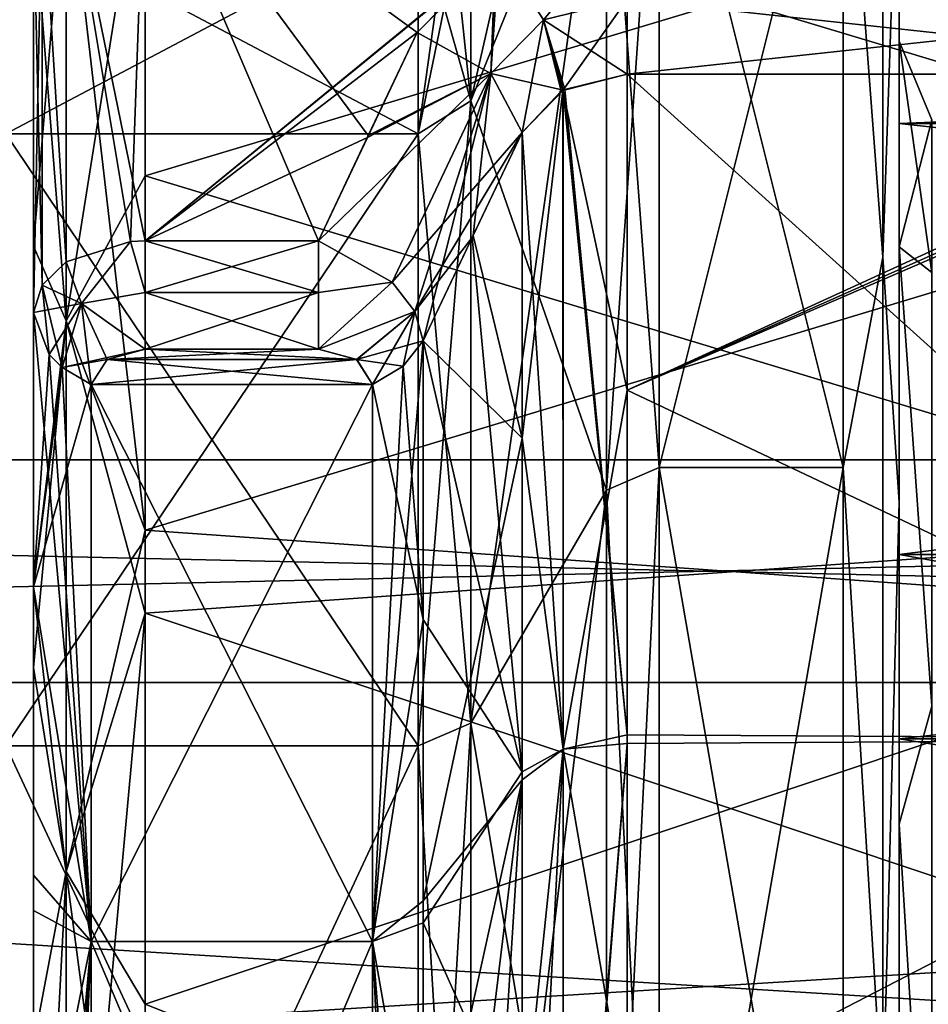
# Model space of a CAD drawing. Header units: millimetres. Extents: x -20 to 172, y -100 to 100.
# Tile 203 of 256: x 56 to 73, y 20 to 38. Entities that reach past the tile are written whole.
import ezdxf

# ---------------------------------------------------------------- set-up
doc = ezdxf.new("R2010")
doc.units = ezdxf.units.MM
doc.header["$LTSCALE"] = 37.722908
for name, color, linetype in [('1', 7, 'CONTINUOUS'), ('10', 7, 'CONTINUOUS'), ('1800', 7, 'CONTINUOUS'), ('1801', 7, 'CONTINUOUS'), ('1802', 7, 'CONTINUOUS'), ('1803', 7, 'CONTINUOUS'), ('1805', 7, 'CONTINUOUS'), ('1865', 7, 'CONTINUOUS'), ('1940', 7, 'CONTINUOUS'), ('1941', 7, 'CONTINUOUS'), ('1942', 7, 'CONTINUOUS'), ('1943', 7, 'CONTINUOUS'), ('1967', 7, 'CONTINUOUS'), ('1968', 7, 'CONTINUOUS'), ('1969', 7, 'CONTINUOUS'), ('1970', 7, 'CONTINUOUS'), ('1971', 7, 'CONTINUOUS'), ('1972', 7, 'CONTINUOUS'), ('1973', 7, 'CONTINUOUS'), ('22', 7, 'CONTINUOUS'), ('23', 7, 'CONTINUOUS'), ('24', 7, 'CONTINUOUS'), ('25', 7, 'CONTINUOUS'), ('3', 7, 'CONTINUOUS'), ('3018', 7, 'CONTINUOUS'), ('3019', 7, 'CONTINUOUS'), ('3020', 7, 'CONTINUOUS'), ('3021', 7, 'CONTINUOUS'), ('3023', 7, 'CONTINUOUS'), ('3035', 7, 'CONTINUOUS'), ('3158', 7, 'CONTINUOUS'), ('3159', 7, 'CONTINUOUS'), ('3160', 7, 'CONTINUOUS'), ('3161', 7, 'CONTINUOUS'), ('3173', 7, 'CONTINUOUS'), ('3174', 7, 'CONTINUOUS'), ('3175', 7, 'CONTINUOUS'), ('3176', 7, 'CONTINUOUS'), ('3177', 7, 'CONTINUOUS'), ('3178', 7, 'CONTINUOUS'), ('3179', 7, 'CONTINUOUS'), ('362', 7, 'CONTINUOUS'), ('3626', 7, 'CONTINUOUS'), ('3628', 7, 'CONTINUOUS'), ('3629', 7, 'CONTINUOUS'), ('363', 7, 'CONTINUOUS'), ('3630', 7, 'CONTINUOUS'), ('3631', 7, 'CONTINUOUS'), ('364', 7, 'CONTINUOUS'), ('365', 7, 'CONTINUOUS'), ('4', 7, 'CONTINUOUS'), ('42', 7, 'CONTINUOUS'), ('5', 7, 'CONTINUOUS'), ('6', 7, 'CONTINUOUS'), ('8', 7, 'CONTINUOUS'), ('9', 7, 'CONTINUOUS')]:
    doc.layers.add(name, color=color, linetype=linetype)

msp = doc.modelspace()

# ---------------------------------------------------------------- linework, layer by layer
at = {"layer": '1', "color": 250, "linetype": 'Continuous', "true_color": 0x323232}
for points in [[(157, 29.75), (-19.839, 29.75), (-19.839, 25.764, -14.875), (157, 29.75)], [(157, 25.764, -14.875), (157, 29.75), (-19.839, 25.764, -14.875), (157, 25.764, -14.875)], [(157, 14.875, -25.764), (157, 25.764, -14.875), (-19.839, 14.875, -25.764), (157, 14.875, -25.764)], [(-19.839, 14.875, -25.764), (157, 25.764, -14.875), (-19.839, 25.764, -14.875), (-19.839, 14.875, -25.764)]]:
    msp.add_3dface(points, dxfattribs=at)
at = {"layer": '10', "color": 250, "linetype": 'Continuous', "true_color": 0x323232}
for points in [[(63.388, 39.5), (56, 39.5), (56, 35.588, 17.138), (63.388, 39.5)], [(63.388, 35.588, 17.138), (63.388, 39.5), (56, 35.588, 17.138), (63.388, 35.588, 17.138)], [(63.388, 24.628, 30.882), (63.388, 35.588, 17.138), (56, 24.628, 30.882), (63.388, 24.628, 30.882)], [(56, 24.628, 30.882), (63.388, 35.588, 17.138), (56, 35.588, 17.138), (56, 24.628, 30.882)], [(63.388, 8.79, 38.51), (63.388, 24.628, 30.882), (56, 8.79, 38.51), (63.388, 8.79, 38.51)], [(56, 8.79, 38.51), (63.388, 24.628, 30.882), (56, 24.628, 30.882), (56, 8.79, 38.51)]]:
    msp.add_3dface(points, dxfattribs=at)
at = {"layer": '1800', "color": 250, "linetype": 'Continuous', "true_color": 0x323232}
for points in [[(56.5, 32.386, -29.786), (56.5, 39.669, -35.897), (56.5, 27.464, -45.913), (56.5, 32.386, -29.786)], [(56.5, 27.477, -34.365), (56.5, 32.386, -29.786), (56.5, 27.464, -45.913), (56.5, 27.477, -34.365)], [(56.5, 21.682, -38.286), (56.5, 27.477, -34.365), (56.5, 27.464, -45.913), (56.5, 21.682, -38.286)], [(56.5, 19.281, -49.905), (56.5, 21.682, -38.286), (56.5, 27.464, -45.913), (56.5, 19.281, -49.905)], [(56.5, 9.602, -42.939), (56.5, 21.682, -38.286), (56.5, 19.281, -49.905), (56.5, 9.602, -42.939)]]:
    msp.add_3dface(points, dxfattribs=at)
at = {"layer": '1801', "color": 250, "linetype": 'Continuous', "true_color": 0x323232}
for points in [[(65.251, 35.613, -32.457), (64.373, 33.765, -30.905), (65.251, 30.139, -37.595), (65.251, 35.613, -32.457)], [(63.479, 31.882, -29.322), (65.251, 30.139, -37.595), (64.373, 33.765, -30.905), (63.479, 31.882, -29.322)], [(65.251, 30.139, -37.595), (63.479, 31.882, -29.322), (63.479, 21.854, -37.399), (65.251, 30.139, -37.595)], [(65.251, 24.02, -41.77), (65.251, 30.139, -37.595), (63.479, 21.854, -37.399), (65.251, 24.02, -41.77)], [(64.356, 9.874, -44.648), (65.251, 24.02, -41.77), (63.479, 9.453, -42.272), (64.356, 9.874, -44.648)], [(63.479, 9.453, -42.272), (65.251, 24.02, -41.77), (63.479, 15.964, -40.267), (63.479, 9.453, -42.272)], [(63.479, 15.964, -40.267), (65.251, 24.02, -41.77), (63.479, 21.854, -37.399), (63.479, 15.964, -40.267)], [(65.251, 10.302, -47.07), (65.251, 24.02, -41.77), (64.356, 9.874, -44.648), (65.251, 10.302, -47.07)]]:
    msp.add_3dface(points, dxfattribs=at)
at = {"layer": '1802', "color": 250, "linetype": 'Continuous', "true_color": 0x323232}
for points in [[(80.345, 36.713, -33.202), (79.923, 36.669, -33.251), (67.13, 31.001, -38.59), (80.345, 36.713, -33.202)], [(80.345, 24.75, -42.868), (80.345, 36.713, -33.202), (67.13, 31.001, -38.59), (80.345, 24.75, -42.868)], [(79.923, 36.669, -33.251), (79.5, 36.655, -33.267), (67.13, 31.001, -38.59), (79.923, 36.669, -33.251)], [(67.13, 31.001, -38.59), (79.5, 36.655, -33.267), (67.13, 36.655, -33.267), (67.13, 31.001, -38.59)], [(67.13, 24.674, -42.912), (80.345, 24.75, -42.868), (67.13, 31.001, -38.59), (67.13, 24.674, -42.912)], [(79.5, 10.482, -48.377), (80.345, 24.75, -42.868), (67.13, 10.482, -48.377), (79.5, 10.482, -48.377)], [(67.13, 10.482, -48.377), (80.345, 24.75, -42.868), (67.13, 24.674, -42.912), (67.13, 10.482, -48.377)]]:
    msp.add_3dface(points, dxfattribs=at)
at = {"layer": '1803', "color": 250, "linetype": 'Continuous', "true_color": 0x323232}
for points in [[(58.5, 31.732, -27.895), (57.814, 31.547, -28.104), (61.6, 31.732, -27.895), (58.5, 31.732, -27.895)], [(61.6, 31.732, -27.895), (57.814, 31.547, -28.104), (62.286, 31.547, -28.105), (61.6, 31.732, -27.895)], [(57.814, 31.547, -28.104), (57.532, 31.097, -28.601), (62.286, 31.547, -28.105), (57.814, 31.547, -28.104)], [(62.286, 31.547, -28.105), (57.532, 31.097, -28.601), (62.568, 31.097, -28.601), (62.286, 31.547, -28.105)], [(57.532, 31.097, -28.601), (57.532, 21.125, -36.59), (62.568, 31.097, -28.601), (57.532, 31.097, -28.601)], [(62.568, 31.097, -28.601), (57.532, 21.125, -36.59), (62.568, 21.125, -36.59), (62.568, 31.097, -28.601)], [(57.532, 9.22, -41.232), (62.568, 9.22, -41.232), (62.568, 21.125, -36.59), (57.532, 9.22, -41.232)], [(57.532, 21.125, -36.59), (57.532, 9.22, -41.232), (62.568, 21.125, -36.59), (57.532, 21.125, -36.59)]]:
    msp.add_3dface(points, dxfattribs=at)
at = {"layer": '1805', "color": 250, "linetype": 'Continuous', "true_color": 0x323232}
for points in [[(58.5, 41.152, -37.239), (79.5, 41.152, -37.239), (79.5, 34.835, -43.206), (58.5, 41.152, -37.239)], [(58.5, 28.491, -47.629), (58.5, 41.152, -37.239), (79.5, 34.835, -43.206), (58.5, 28.491, -47.629)], [(79.5, 27.011, -48.484), (58.5, 28.491, -47.629), (79.5, 34.835, -43.206), (79.5, 27.011, -48.484)], [(58.5, 20.002, -51.77), (58.5, 28.491, -47.629), (79.5, 27.011, -48.484), (58.5, 20.002, -51.77)], [(79.5, 11.674, -54.258), (58.5, 20.002, -51.77), (79.5, 27.011, -48.484), (79.5, 11.674, -54.258)], [(58.5, 11.674, -54.258), (58.5, 20.002, -51.77), (79.5, 11.674, -54.258), (58.5, 11.674, -54.258)]]:
    msp.add_3dface(points, dxfattribs=at)
at = {"layer": '1865', "color": 250, "linetype": 'Continuous', "true_color": 0x323232}
for points in [[(63.371, 37.404, -31.385), (64.77, 38.831, -32.583), (58.5, 40.955, -34.365), (63.371, 37.404, -31.385)], [(62.494, 35.556, -29.835), (63.371, 37.404, -31.385), (58.5, 40.955, -34.365), (62.494, 35.556, -29.835)], [(61.6, 33.671, -28.253), (62.494, 35.556, -29.835), (58.5, 40.955, -34.365), (61.6, 33.671, -28.253)], [(58.5, 33.671, -28.253), (61.6, 33.671, -28.253), (58.5, 40.955, -34.365), (58.5, 33.671, -28.253)]]:
    msp.add_3dface(points, dxfattribs=at)
at = {"layer": '1940', "color": 250, "linetype": 'Continuous', "true_color": 0x323232}
for points in [[(67.13, 31.001, -38.59), (67.13, 36.655, -33.267), (65.98, 36.367, -33.042), (67.13, 31.001, -38.59)], [(65.251, 35.613, -32.457), (65.251, 30.139, -37.595), (65.98, 36.367, -33.042), (65.251, 35.613, -32.457)], [(65.95, 36.35, -33.029), (65.251, 35.613, -32.457), (65.98, 36.367, -33.042), (65.95, 36.35, -33.029)], [(65.98, 36.367, -33.042), (65.251, 30.139, -37.595), (65.983, 24.569, -42.555), (65.98, 36.367, -33.042)], [(67.13, 31.001, -38.59), (65.98, 36.367, -33.042), (65.983, 24.569, -42.555), (67.13, 31.001, -38.59)], [(67.13, 24.674, -42.912), (67.13, 31.001, -38.59), (65.983, 24.569, -42.555), (67.13, 24.674, -42.912)], [(65.251, 30.139, -37.595), (65.251, 24.02, -41.77), (65.983, 24.569, -42.555), (65.251, 30.139, -37.595)], [(65.251, 24.02, -41.77), (65.251, 10.302, -47.07), (65.983, 24.569, -42.555), (65.251, 24.02, -41.77)], [(65.983, 24.569, -42.555), (65.251, 10.302, -47.07), (65.984, 10.432, -48.019), (65.983, 24.569, -42.555)], [(67.13, 24.674, -42.912), (65.983, 24.569, -42.555), (65.984, 10.432, -48.019), (67.13, 24.674, -42.912)], [(67.13, 24.674, -42.912), (65.984, 10.432, -48.019), (66.011, 10.435, -48.037), (67.13, 24.674, -42.912)], [(67.13, 10.482, -48.377), (67.13, 24.674, -42.912), (66.011, 10.435, -48.037), (67.13, 10.482, -48.377)]]:
    msp.add_3dface(points, dxfattribs=at)
at = {"layer": '1941', "color": 250, "linetype": 'Continuous', "true_color": 0x323232}
for points in [[(63.479, 21.854, -37.399), (63.479, 31.882, -29.322), (62.568, 21.125, -36.59), (63.479, 21.854, -37.399)], [(62.568, 21.125, -36.59), (63.479, 31.882, -29.322), (63.12, 31.429, -28.906), (62.568, 21.125, -36.59)], [(62.568, 31.097, -28.601), (62.568, 21.125, -36.59), (63.12, 31.429, -28.906), (62.568, 31.097, -28.601)], [(63.479, 15.964, -40.267), (63.479, 21.854, -37.399), (62.568, 21.125, -36.59), (63.479, 15.964, -40.267)], [(62.568, 9.22, -41.232), (63.479, 15.964, -40.267), (62.568, 21.125, -36.59), (62.568, 9.22, -41.232)]]:
    msp.add_3dface(points, dxfattribs=at)
at = {"layer": '1942', "color": 250, "linetype": 'Continuous', "true_color": 0x323232}
for points in [[(56.5, 32.386, -29.786), (56.5, 27.477, -34.365), (56.777, 31.638, -29.098), (56.5, 32.386, -29.786)], [(56.777, 31.638, -29.098), (56.5, 27.477, -34.365), (57.008, 31.405, -28.884), (56.777, 31.638, -29.098)], [(56.5, 27.477, -34.365), (57.532, 31.097, -28.601), (57.008, 31.405, -28.884), (56.5, 27.477, -34.365)], [(56.5, 27.477, -34.365), (57.532, 21.125, -36.59), (57.532, 31.097, -28.601), (56.5, 27.477, -34.365)], [(56.5, 27.477, -34.365), (56.5, 21.682, -38.286), (57.532, 21.125, -36.59), (56.5, 27.477, -34.365)], [(56.5, 21.682, -38.286), (56.5, 9.602, -42.939), (57.532, 21.125, -36.59), (56.5, 21.682, -38.286)], [(57.532, 21.125, -36.59), (56.5, 9.602, -42.939), (56.777, 9.381, -41.948), (57.532, 21.125, -36.59)], [(57.008, 9.312, -41.64), (57.532, 21.125, -36.59), (56.777, 9.381, -41.948), (57.008, 9.312, -41.64)], [(57.532, 9.22, -41.232), (57.532, 21.125, -36.59), (57.008, 9.312, -41.64), (57.532, 9.22, -41.232)]]:
    msp.add_3dface(points, dxfattribs=at)
at = {"layer": '1943', "color": 250, "linetype": 'Continuous', "true_color": 0x323232}
for points in [[(58.5, 41.152, -37.239), (58.5, 28.491, -47.629), (57.085, 40.717, -36.846), (58.5, 41.152, -37.239)], [(56.5, 39.669, -35.897), (57.085, 40.717, -36.846), (57.085, 32.241, -44.453), (56.5, 39.669, -35.897)], [(57.085, 40.717, -36.846), (58.5, 28.491, -47.629), (57.085, 32.241, -44.453), (57.085, 40.717, -36.846)], [(56.5, 27.464, -45.913), (56.5, 39.669, -35.897), (57.085, 32.241, -44.453), (56.5, 27.464, -45.913)], [(56.5, 27.464, -45.913), (57.085, 32.241, -44.453), (57.085, 22.377, -50.148), (56.5, 27.464, -45.913)], [(57.085, 32.241, -44.453), (58.5, 28.491, -47.629), (57.085, 22.377, -50.148), (57.085, 32.241, -44.453)], [(58.5, 28.491, -47.629), (58.5, 20.002, -51.77), (57.085, 22.377, -50.148), (58.5, 28.491, -47.629)], [(56.5, 19.281, -49.905), (56.5, 27.464, -45.913), (57.085, 22.377, -50.148), (56.5, 19.281, -49.905)], [(56.5, 19.281, -49.905), (57.085, 22.377, -50.148), (57.085, 11.551, -53.685), (56.5, 19.281, -49.905)], [(58.5, 20.002, -51.77), (58.5, 11.674, -54.258), (57.085, 22.377, -50.148), (58.5, 20.002, -51.77)], [(57.085, 22.377, -50.148), (58.5, 11.674, -54.258), (57.085, 11.551, -53.685), (57.085, 22.377, -50.148)]]:
    msp.add_3dface(points, dxfattribs=at)
at = {"layer": '1967', "color": 250, "linetype": 'Continuous', "true_color": 0x323232}
for points in [[(67.13, 36.655, -33.267), (79.5, 36.655, -33.267), (79.5, 38, -32.615), (67.13, 36.655, -33.267)], [(67.13, 36.655, -33.267), (79.5, 38, -32.615), (67.13, 38, -32.615), (67.13, 36.655, -33.267)]]:
    msp.add_3dface(points, dxfattribs=at)
at = {"layer": '1968', "color": 250, "linetype": 'Continuous', "true_color": 0x323232}
for points in [[(67.13, 39.422, -33.079), (64.831, 38.864, -32.611), (65.634, 37.632, -32.312), (67.13, 39.422, -33.079)], [(67.13, 38, -32.615), (67.13, 39.422, -33.079), (65.634, 37.632, -32.312), (67.13, 38, -32.615)], [(64.77, 38.831, -32.583), (63.371, 37.404, -31.385), (64.691, 36.666, -31.518), (64.77, 38.831, -32.583)], [(64.831, 38.864, -32.611), (64.77, 38.831, -32.583), (64.691, 36.666, -31.518), (64.831, 38.864, -32.611)], [(65.634, 37.632, -32.312), (64.831, 38.864, -32.611), (64.691, 36.666, -31.518), (65.634, 37.632, -32.312)], [(65.98, 36.367, -33.042), (67.13, 38, -32.615), (65.634, 37.632, -32.312), (65.98, 36.367, -33.042)], [(65.98, 36.367, -33.042), (67.13, 36.655, -33.267), (67.13, 38, -32.615), (65.98, 36.367, -33.042)], [(65.251, 35.613, -32.457), (65.634, 37.632, -32.312), (64.691, 36.666, -31.518), (65.251, 35.613, -32.457)], [(65.251, 35.613, -32.457), (65.95, 36.35, -33.029), (65.634, 37.632, -32.312), (65.251, 35.613, -32.457)], [(65.95, 36.35, -33.029), (65.98, 36.367, -33.042), (65.634, 37.632, -32.312), (65.95, 36.35, -33.029)]]:
    msp.add_3dface(points, dxfattribs=at)
at = {"layer": '1969', "color": 250, "linetype": 'Continuous', "true_color": 0x323232}
for points in [[(63.371, 37.404, -31.385), (62.494, 35.556, -29.835), (64.691, 36.666, -31.518), (63.371, 37.404, -31.385)], [(61.6, 33.671, -28.253), (64.691, 36.666, -31.518), (62.494, 35.556, -29.835), (61.6, 33.671, -28.253)], [(64.691, 36.666, -31.518), (61.6, 33.671, -28.253), (62.919, 32.934, -28.386), (64.691, 36.666, -31.518)], [(63.328, 32.409, -28.779), (64.691, 36.666, -31.518), (62.919, 32.934, -28.386), (63.328, 32.409, -28.779)], [(63.479, 31.882, -29.322), (64.691, 36.666, -31.518), (63.328, 32.409, -28.779), (63.479, 31.882, -29.322)], [(63.479, 31.882, -29.322), (64.373, 33.765, -30.905), (64.691, 36.666, -31.518), (63.479, 31.882, -29.322)], [(64.373, 33.765, -30.905), (65.251, 35.613, -32.457), (64.691, 36.666, -31.518), (64.373, 33.765, -30.905)]]:
    msp.add_3dface(points, dxfattribs=at)
at = {"layer": '1970', "color": 250, "linetype": 'Continuous', "true_color": 0x323232}
for points in [[(62.919, 32.934, -28.386), (61.6, 33.671, -28.253), (61.6, 32.749, -27.819), (62.919, 32.934, -28.386)], [(61.6, 31.732, -27.895), (63.328, 32.409, -28.779), (62.919, 32.934, -28.386), (61.6, 31.732, -27.895)], [(61.6, 31.732, -27.895), (62.919, 32.934, -28.386), (61.6, 32.749, -27.819), (61.6, 31.732, -27.895)], [(61.6, 31.732, -27.895), (62.286, 31.547, -28.105), (63.328, 32.409, -28.779), (61.6, 31.732, -27.895)], [(62.286, 31.547, -28.105), (62.568, 31.097, -28.601), (63.328, 32.409, -28.779), (62.286, 31.547, -28.105)], [(62.568, 31.097, -28.601), (63.12, 31.429, -28.906), (63.328, 32.409, -28.779), (62.568, 31.097, -28.601)], [(63.12, 31.429, -28.906), (63.479, 31.882, -29.322), (63.328, 32.409, -28.779), (63.12, 31.429, -28.906)]]:
    msp.add_3dface(points, dxfattribs=at)
at = {"layer": '1971', "color": 250, "linetype": 'Continuous', "true_color": 0x323232}
for points in [[(61.6, 33.671, -28.253), (58.5, 33.671, -28.253), (58.5, 32.749, -27.819), (61.6, 33.671, -28.253)], [(61.6, 32.749, -27.819), (61.6, 33.671, -28.253), (58.5, 32.749, -27.819), (61.6, 32.749, -27.819)], [(58.5, 31.732, -27.895), (61.6, 31.732, -27.895), (61.6, 32.749, -27.819), (58.5, 31.732, -27.895)], [(58.5, 31.732, -27.895), (61.6, 32.749, -27.819), (58.5, 32.749, -27.819), (58.5, 31.732, -27.895)]]:
    msp.add_3dface(points, dxfattribs=at)
at = {"layer": '1972', "color": 250, "linetype": 'Continuous', "true_color": 0x323232}
for points in [[(57.357, 32.552, -28.153), (58.237, 33.66, -28.267), (57.085, 33.294, -28.703), (57.357, 32.552, -28.153)], [(57.357, 32.552, -28.153), (58.5, 32.749, -27.819), (58.237, 33.66, -28.267), (57.357, 32.552, -28.153)], [(58.5, 32.749, -27.819), (58.5, 33.671, -28.253), (58.237, 33.66, -28.267), (58.5, 32.749, -27.819)], [(56.651, 32.876, -29.201), (57.357, 32.552, -28.153), (57.085, 33.294, -28.703), (56.651, 32.876, -29.201)], [(56.5, 32.386, -29.786), (57.357, 32.552, -28.153), (56.651, 32.876, -29.201), (56.5, 32.386, -29.786)], [(58.5, 31.732, -27.895), (58.5, 32.749, -27.819), (57.357, 32.552, -28.153), (58.5, 31.732, -27.895)], [(56.5, 32.386, -29.786), (56.777, 31.638, -29.098), (57.357, 32.552, -28.153), (56.5, 32.386, -29.786)], [(56.777, 31.638, -29.098), (57.008, 31.405, -28.884), (57.357, 32.552, -28.153), (56.777, 31.638, -29.098)], [(57.008, 31.405, -28.884), (58.5, 31.732, -27.895), (57.357, 32.552, -28.153), (57.008, 31.405, -28.884)], [(57.814, 31.547, -28.104), (58.5, 31.732, -27.895), (57.008, 31.405, -28.884), (57.814, 31.547, -28.104)], [(57.532, 31.097, -28.601), (57.814, 31.547, -28.104), (57.008, 31.405, -28.884), (57.532, 31.097, -28.601)]]:
    msp.add_3dface(points, dxfattribs=at)
at = {"layer": '1973', "color": 250, "linetype": 'Continuous', "true_color": 0x323232}
for points in [[(58.5, 33.671, -28.253), (58.5, 40.955, -34.365), (57.085, 40.578, -34.815), (58.5, 33.671, -28.253)], [(56.651, 40.16, -35.312), (57.085, 33.294, -28.703), (57.085, 40.578, -34.815), (56.651, 40.16, -35.312)], [(58.237, 33.66, -28.267), (58.5, 33.671, -28.253), (57.085, 40.578, -34.815), (58.237, 33.66, -28.267)], [(57.085, 33.294, -28.703), (58.237, 33.66, -28.267), (57.085, 40.578, -34.815), (57.085, 33.294, -28.703)], [(56.5, 39.669, -35.897), (56.651, 32.876, -29.201), (56.651, 40.16, -35.312), (56.5, 39.669, -35.897)], [(56.651, 32.876, -29.201), (57.085, 33.294, -28.703), (56.651, 40.16, -35.312), (56.651, 32.876, -29.201)], [(56.5, 39.669, -35.897), (56.5, 32.386, -29.786), (56.651, 32.876, -29.201), (56.5, 39.669, -35.897)]]:
    msp.add_3dface(points, dxfattribs=at)
at = {"layer": '22', "color": 250, "linetype": 'Continuous', "true_color": 0x323232}
for points in [[(66.761, 42.203, -20.324), (67.7, 42.796, -20.609), (67.7, 29.616, -37.137), (66.761, 42.203, -20.324)], [(66.761, 29.206, -36.623), (66.761, 42.203, -20.324), (67.7, 29.616, -37.137), (66.761, 29.206, -36.623)], [(66.761, 29.206, -36.623), (67.7, 29.616, -37.137), (67.7, 10.57, -46.309), (66.761, 29.206, -36.623)], [(66.761, 10.423, -45.668), (66.761, 29.206, -36.623), (67.7, 10.57, -46.309), (66.761, 10.423, -45.668)]]:
    msp.add_3dface(points, dxfattribs=at)
at = {"layer": '23', "color": 250, "linetype": 'Continuous', "true_color": 0x323232}
for points in [[(66.761, 42.203, 20.324), (66.761, 29.206, 36.623), (67.7, 42.796, 20.609), (66.761, 42.203, 20.324)], [(66.761, 29.206, 36.623), (67.7, 29.616, 37.137), (67.7, 42.796, 20.609), (66.761, 29.206, 36.623)], [(66.761, 29.206, 36.623), (66.761, 10.423, 45.668), (67.7, 29.616, 37.137), (66.761, 29.206, 36.623)], [(66.761, 10.423, 45.668), (67.7, 10.57, 46.309), (67.7, 29.616, 37.137), (66.761, 10.423, 45.668)]]:
    msp.add_3dface(points, dxfattribs=at)
at = {"layer": '24', "color": 250, "linetype": 'Continuous', "true_color": 0x323232}
for points in [[(64.328, 40.158), (64.328, 36.181, -17.424), (63.962, 39.681), (64.328, 40.158)], [(64.328, 36.181, -17.424), (63.388, 39.5), (63.962, 39.681), (64.328, 36.181, -17.424)], [(64.328, 36.181, -17.424), (63.388, 35.588, -17.138), (63.388, 39.5), (64.328, 36.181, -17.424)], [(64.328, 36.181, -17.424), (64.328, 25.038, -31.397), (63.388, 35.588, -17.138), (64.328, 36.181, -17.424)], [(64.328, 25.038, -31.397), (63.388, 24.628, -30.882), (63.388, 35.588, -17.138), (64.328, 25.038, -31.397)], [(64.328, 25.038, -31.397), (64.328, 8.936, -39.151), (63.388, 24.628, -30.882), (64.328, 25.038, -31.397)], [(64.328, 8.936, -39.151), (63.388, 8.79, -38.51), (63.388, 24.628, -30.882), (64.328, 8.936, -39.151)]]:
    msp.add_3dface(points, dxfattribs=at)
at = {"layer": '25', "color": 250, "linetype": 'Continuous', "true_color": 0x323232}
for points in [[(64.328, 36.181, 17.424), (64.328, 40.158), (63.388, 35.588, 17.138), (64.328, 36.181, 17.424)], [(63.388, 35.588, 17.138), (64.328, 40.158), (63.962, 39.681), (63.388, 35.588, 17.138)], [(63.388, 39.5), (63.388, 35.588, 17.138), (63.962, 39.681), (63.388, 39.5)], [(64.328, 25.038, 31.397), (64.328, 36.181, 17.424), (63.388, 24.628, 30.882), (64.328, 25.038, 31.397)], [(64.328, 36.181, 17.424), (63.388, 35.588, 17.138), (63.388, 24.628, 30.882), (64.328, 36.181, 17.424)], [(64.328, 8.936, 39.151), (64.328, 25.038, 31.397), (63.388, 8.79, 38.51), (64.328, 8.936, 39.151)], [(64.328, 25.038, 31.397), (63.388, 24.628, 30.882), (63.388, 8.79, 38.51), (64.328, 25.038, 31.397)]]:
    msp.add_3dface(points, dxfattribs=at)
at = {"layer": '3', "color": 250, "linetype": 'Continuous', "true_color": 0x323232}
for points in [[(-19.839, 29.75), (157, 29.75), (157, 25.764, 14.875), (-19.839, 29.75)], [(-19.839, 29.75), (157, 25.764, 14.875), (-19.839, 25.764, 14.875), (-19.839, 29.75)], [(157, 25.764, 14.875), (157, 14.875, 25.764), (-19.839, 25.764, 14.875), (157, 25.764, 14.875)], [(-19.839, 25.764, 14.875), (157, 14.875, 25.764), (-19.839, 14.875, 25.764), (-19.839, 25.764, 14.875)]]:
    msp.add_3dface(points, dxfattribs=at)
at = {"layer": '3018', "color": 250, "linetype": 'Continuous', "true_color": 0x323232}
for points in [[(56.5, 39.669, 35.897), (56.5, 32.386, 29.786), (56.5, 33.578, 41.65), (56.5, 39.669, 35.897)], [(56.5, 32.386, 29.786), (56.5, 22.316, 37.92), (56.5, 33.578, 41.65), (56.5, 32.386, 29.786)], [(56.5, 33.578, 41.65), (56.5, 22.316, 37.92), (56.5, 26.03, 46.741), (56.5, 33.578, 41.65)], [(56.5, 9.602, 42.939), (56.5, 11.253, 52.303), (56.5, 26.03, 46.741), (56.5, 9.602, 42.939)], [(56.5, 16.023, 40.978), (56.5, 9.602, 42.939), (56.5, 26.03, 46.741), (56.5, 16.023, 40.978)], [(56.5, 22.316, 37.92), (56.5, 16.023, 40.978), (56.5, 26.03, 46.741), (56.5, 22.316, 37.92)]]:
    msp.add_3dface(points, dxfattribs=at)
at = {"layer": '3019', "color": 250, "linetype": 'Continuous', "true_color": 0x323232}
for points in [[(65.251, 35.613, 32.457), (65.251, 24.164, 41.687), (64.356, 33.73, 30.875), (65.251, 35.613, 32.457)], [(64.356, 33.73, 30.875), (65.251, 24.164, 41.687), (63.479, 31.882, 29.322), (64.356, 33.73, 30.875)], [(63.479, 31.882, 29.322), (65.251, 24.164, 41.687), (63.479, 26.89, 33.959), (63.479, 31.882, 29.322)], [(63.479, 26.89, 33.959), (65.251, 24.164, 41.687), (63.479, 21.461, 37.626), (63.479, 26.89, 33.959)], [(65.251, 24.164, 41.687), (65.251, 17.489, 44.898), (63.479, 21.461, 37.626), (65.251, 24.164, 41.687)], [(65.251, 17.489, 44.898), (63.479, 9.453, 42.272), (63.479, 21.461, 37.626), (65.251, 17.489, 44.898)]]:
    msp.add_3dface(points, dxfattribs=at)
at = {"layer": '3020', "color": 250, "linetype": 'Continuous', "true_color": 0x323232}
for points in [[(79.5, 36.655, 33.267), (80.345, 24.75, 42.868), (67.13, 36.655, 33.267), (79.5, 36.655, 33.267)], [(67.13, 36.655, 33.267), (80.345, 24.75, 42.868), (67.13, 24.826, 42.824), (67.13, 36.655, 33.267)], [(67.13, 24.826, 42.824), (80.345, 24.75, 42.868), (67.13, 17.919, 46.143), (67.13, 24.826, 42.824)], [(80.345, 24.75, 42.868), (80.345, 10.397, 48.396), (67.13, 17.919, 46.143), (80.345, 24.75, 42.868)]]:
    msp.add_3dface(points, dxfattribs=at)
at = {"layer": '3021', "color": 250, "linetype": 'Continuous', "true_color": 0x323232}
for points in [[(58.5, 31.732, 27.895), (62.281, 31.55, 28.101), (57.819, 31.55, 28.101), (58.5, 31.732, 27.895)], [(61.6, 31.732, 27.895), (62.281, 31.55, 28.101), (58.5, 31.732, 27.895), (61.6, 31.732, 27.895)], [(57.819, 31.55, 28.101), (62.568, 31.097, 28.601), (57.532, 31.097, 28.601), (57.819, 31.55, 28.101)], [(62.281, 31.55, 28.101), (62.568, 31.097, 28.601), (57.819, 31.55, 28.101), (62.281, 31.55, 28.101)], [(57.532, 31.097, 28.601), (62.568, 31.097, 28.601), (62.568, 21.125, 36.59), (57.532, 31.097, 28.601)], [(57.532, 21.125, 36.59), (57.532, 31.097, 28.601), (62.568, 21.125, 36.59), (57.532, 21.125, 36.59)], [(57.532, 9.22, 41.232), (57.532, 21.125, 36.59), (62.568, 9.22, 41.232), (57.532, 9.22, 41.232)], [(62.568, 9.22, 41.232), (57.532, 21.125, 36.59), (62.568, 21.125, 36.59), (62.568, 9.22, 41.232)]]:
    msp.add_3dface(points, dxfattribs=at)
at = {"layer": '3023', "color": 250, "linetype": 'Continuous', "true_color": 0x323232}
for points in [[(58.5, 41.152, 37.239), (58.5, 34.834, 43.207), (79.5, 41.152, 37.239), (58.5, 41.152, 37.239)], [(79.5, 41.152, 37.239), (58.5, 34.834, 43.207), (79.5, 28.483, 47.634), (79.5, 41.152, 37.239)], [(58.5, 34.834, 43.207), (58.5, 27.003, 48.488), (79.5, 28.483, 47.634), (58.5, 34.834, 43.207)], [(79.5, 28.483, 47.634), (58.5, 27.003, 48.488), (79.5, 20, 51.771), (79.5, 28.483, 47.634)], [(58.5, 27.003, 48.488), (58.5, 11.674, 54.258), (79.5, 20, 51.771), (58.5, 27.003, 48.488)]]:
    msp.add_3dface(points, dxfattribs=at)
at = {"layer": '3035', "color": 250, "linetype": 'Continuous', "true_color": 0x323232}
for points in [[(58.5, 33.671, 28.253), (58.5, 40.955, 34.365), (64.891, 38.896, 32.638), (58.5, 33.671, 28.253)], [(64.839, 38.868, 32.615), (58.5, 33.671, 28.253), (64.891, 38.896, 32.638), (64.839, 38.868, 32.615)], [(63.371, 37.404, 31.385), (58.5, 33.671, 28.253), (64.839, 38.868, 32.615), (63.371, 37.404, 31.385)], [(62.477, 35.52, 29.805), (58.5, 33.671, 28.253), (63.371, 37.404, 31.385), (62.477, 35.52, 29.805)], [(61.6, 33.671, 28.253), (58.5, 33.671, 28.253), (62.477, 35.52, 29.805), (61.6, 33.671, 28.253)]]:
    msp.add_3dface(points, dxfattribs=at)
at = {"layer": '3158', "color": 250, "linetype": 'Continuous', "true_color": 0x323232}
for points in [[(67.13, 36.655, 33.267), (67.13, 24.826, 42.824), (66.011, 36.384, 33.055), (67.13, 36.655, 33.267)], [(65.983, 24.569, 42.555), (65.251, 35.613, 32.457), (65.984, 36.37, 33.044), (65.983, 24.569, 42.555)], [(67.13, 24.826, 42.824), (65.983, 24.569, 42.555), (65.984, 36.37, 33.044), (67.13, 24.826, 42.824)], [(67.13, 24.826, 42.824), (65.984, 36.37, 33.044), (66.011, 36.384, 33.055), (67.13, 24.826, 42.824)], [(65.251, 24.164, 41.687), (65.251, 35.613, 32.457), (65.983, 24.569, 42.555), (65.251, 24.164, 41.687)], [(67.13, 24.826, 42.824), (67.13, 17.919, 46.143), (65.983, 24.569, 42.555), (67.13, 24.826, 42.824)], [(65.251, 17.489, 44.898), (65.251, 24.164, 41.687), (65.983, 24.569, 42.555), (65.251, 17.489, 44.898)], [(65.98, 10.432, 48.016), (65.251, 17.489, 44.898), (65.983, 24.569, 42.555), (65.98, 10.432, 48.016)], [(67.13, 17.919, 46.143), (65.98, 10.432, 48.016), (65.983, 24.569, 42.555), (67.13, 17.919, 46.143)]]:
    msp.add_3dface(points, dxfattribs=at)
at = {"layer": '3159', "color": 250, "linetype": 'Continuous', "true_color": 0x323232}
for points in [[(63.479, 31.882, 29.322), (63.479, 26.89, 33.959), (63.12, 31.429, 28.906), (63.479, 31.882, 29.322)], [(63.479, 26.89, 33.959), (62.568, 31.097, 28.601), (63.12, 31.429, 28.906), (63.479, 26.89, 33.959)], [(62.568, 31.097, 28.601), (63.479, 26.89, 33.959), (62.568, 21.125, 36.59), (62.568, 31.097, 28.601)], [(63.479, 26.89, 33.959), (63.479, 21.461, 37.626), (62.568, 21.125, 36.59), (63.479, 26.89, 33.959)], [(63.479, 21.461, 37.626), (63.479, 9.453, 42.272), (62.568, 21.125, 36.59), (63.479, 21.461, 37.626)], [(62.568, 21.125, 36.59), (63.479, 9.453, 42.272), (63.12, 9.319, 41.671), (62.568, 21.125, 36.59)], [(62.568, 9.22, 41.232), (62.568, 21.125, 36.59), (63.12, 9.319, 41.671), (62.568, 9.22, 41.232)]]:
    msp.add_3dface(points, dxfattribs=at)
at = {"layer": '3160', "color": 250, "linetype": 'Continuous', "true_color": 0x323232}
for points in [[(56.5, 22.316, 37.92), (56.5, 32.386, 29.786), (57.532, 21.125, 36.59), (56.5, 22.316, 37.92)], [(57.532, 21.125, 36.59), (56.5, 32.386, 29.786), (56.777, 31.638, 29.098), (57.532, 21.125, 36.59)], [(57.008, 31.405, 28.884), (57.532, 21.125, 36.59), (56.777, 31.638, 29.098), (57.008, 31.405, 28.884)], [(57.532, 31.097, 28.601), (57.532, 21.125, 36.59), (57.008, 31.405, 28.884), (57.532, 31.097, 28.601)], [(56.5, 16.023, 40.978), (56.5, 22.316, 37.92), (57.532, 21.125, 36.59), (56.5, 16.023, 40.978)], [(56.5, 16.023, 40.978), (57.532, 21.125, 36.59), (57.532, 9.22, 41.232), (56.5, 16.023, 40.978)]]:
    msp.add_3dface(points, dxfattribs=at)
at = {"layer": '3161', "color": 250, "linetype": 'Continuous', "true_color": 0x323232}
for points in [[(58.5, 34.834, 43.207), (58.5, 41.152, 37.239), (57.085, 32.241, 44.453), (58.5, 34.834, 43.207)], [(57.085, 32.241, 44.453), (58.5, 41.152, 37.239), (57.085, 40.717, 36.846), (57.085, 32.241, 44.453)], [(56.5, 39.669, 35.897), (56.5, 33.578, 41.65), (57.085, 40.717, 36.846), (56.5, 39.669, 35.897)], [(56.5, 33.578, 41.65), (57.085, 32.241, 44.453), (57.085, 40.717, 36.846), (56.5, 33.578, 41.65)], [(58.5, 27.003, 48.488), (58.5, 34.834, 43.207), (57.085, 32.241, 44.453), (58.5, 27.003, 48.488)], [(56.5, 33.578, 41.65), (56.5, 26.03, 46.741), (57.085, 32.241, 44.453), (56.5, 33.578, 41.65)], [(56.5, 26.03, 46.741), (57.085, 22.377, 50.148), (57.085, 32.241, 44.453), (56.5, 26.03, 46.741)], [(57.085, 22.377, 50.148), (58.5, 27.003, 48.488), (57.085, 32.241, 44.453), (57.085, 22.377, 50.148)], [(58.5, 11.674, 54.258), (58.5, 27.003, 48.488), (57.085, 11.551, 53.685), (58.5, 11.674, 54.258)], [(57.085, 11.551, 53.685), (58.5, 27.003, 48.488), (57.085, 22.377, 50.148), (57.085, 11.551, 53.685)], [(56.5, 26.03, 46.741), (56.5, 11.253, 52.303), (57.085, 22.377, 50.148), (56.5, 26.03, 46.741)], [(56.5, 11.253, 52.303), (57.085, 11.551, 53.685), (57.085, 22.377, 50.148), (56.5, 11.253, 52.303)]]:
    msp.add_3dface(points, dxfattribs=at)
at = {"layer": '3173', "color": 250, "linetype": 'Continuous', "true_color": 0x323232}
for points in [[(79.5, 36.655, 33.267), (67.13, 36.655, 33.267), (67.13, 38, 32.615), (79.5, 36.655, 33.267)], [(79.5, 36.655, 33.267), (67.13, 38, 32.615), (79.5, 38, 32.615), (79.5, 36.655, 33.267)]]:
    msp.add_3dface(points, dxfattribs=at)
at = {"layer": '3174', "color": 250, "linetype": 'Continuous', "true_color": 0x323232}
for points in [[(63.371, 37.404, 31.385), (64.839, 38.868, 32.615), (64.691, 36.666, 31.518), (63.371, 37.404, 31.385)], [(64.691, 36.666, 31.518), (64.839, 38.868, 32.615), (65.634, 37.632, 32.312), (64.691, 36.666, 31.518)], [(67.13, 36.655, 33.267), (65.634, 37.632, 32.312), (67.13, 38, 32.615), (67.13, 36.655, 33.267)], [(65.984, 36.37, 33.044), (64.691, 36.666, 31.518), (65.634, 37.632, 32.312), (65.984, 36.37, 33.044)], [(67.13, 36.655, 33.267), (66.011, 36.384, 33.055), (65.634, 37.632, 32.312), (67.13, 36.655, 33.267)], [(66.011, 36.384, 33.055), (65.984, 36.37, 33.044), (65.634, 37.632, 32.312), (66.011, 36.384, 33.055)], [(65.984, 36.37, 33.044), (65.251, 35.613, 32.457), (64.691, 36.666, 31.518), (65.984, 36.37, 33.044)]]:
    msp.add_3dface(points, dxfattribs=at)
at = {"layer": '3175', "color": 250, "linetype": 'Continuous', "true_color": 0x323232}
for points in [[(62.477, 35.52, 29.805), (63.371, 37.404, 31.385), (64.691, 36.666, 31.518), (62.477, 35.52, 29.805)], [(61.6, 33.671, 28.253), (62.477, 35.52, 29.805), (64.691, 36.666, 31.518), (61.6, 33.671, 28.253)], [(62.919, 32.934, 28.386), (61.6, 33.671, 28.253), (64.691, 36.666, 31.518), (62.919, 32.934, 28.386)], [(65.251, 35.613, 32.457), (62.919, 32.934, 28.386), (64.691, 36.666, 31.518), (65.251, 35.613, 32.457)], [(65.251, 35.613, 32.457), (63.328, 32.409, 28.779), (62.919, 32.934, 28.386), (65.251, 35.613, 32.457)], [(65.251, 35.613, 32.457), (64.356, 33.73, 30.875), (63.328, 32.409, 28.779), (65.251, 35.613, 32.457)], [(64.356, 33.73, 30.875), (63.479, 31.882, 29.322), (63.328, 32.409, 28.779), (64.356, 33.73, 30.875)]]:
    msp.add_3dface(points, dxfattribs=at)
at = {"layer": '3176', "color": 250, "linetype": 'Continuous', "true_color": 0x323232}
for points in [[(61.6, 32.749, 27.819), (61.6, 33.671, 28.253), (62.919, 32.934, 28.386), (61.6, 32.749, 27.819)], [(61.6, 31.732, 27.895), (61.6, 32.749, 27.819), (62.919, 32.934, 28.386), (61.6, 31.732, 27.895)], [(63.328, 32.409, 28.779), (61.6, 31.732, 27.895), (62.919, 32.934, 28.386), (63.328, 32.409, 28.779)], [(62.281, 31.55, 28.101), (61.6, 31.732, 27.895), (63.328, 32.409, 28.779), (62.281, 31.55, 28.101)], [(63.479, 31.882, 29.322), (62.281, 31.55, 28.101), (63.328, 32.409, 28.779), (63.479, 31.882, 29.322)], [(62.281, 31.55, 28.101), (63.479, 31.882, 29.322), (63.12, 31.429, 28.906), (62.281, 31.55, 28.101)], [(62.568, 31.097, 28.601), (62.281, 31.55, 28.101), (63.12, 31.429, 28.906), (62.568, 31.097, 28.601)]]:
    msp.add_3dface(points, dxfattribs=at)
at = {"layer": '3177', "color": 250, "linetype": 'Continuous', "true_color": 0x323232}
for points in [[(58.5, 33.671, 28.253), (61.6, 33.671, 28.253), (61.6, 32.749, 27.819), (58.5, 33.671, 28.253)], [(58.5, 32.749, 27.819), (58.5, 33.671, 28.253), (61.6, 32.749, 27.819), (58.5, 32.749, 27.819)], [(61.6, 31.732, 27.895), (58.5, 31.732, 27.895), (58.5, 32.749, 27.819), (61.6, 31.732, 27.895)], [(61.6, 31.732, 27.895), (58.5, 32.749, 27.819), (61.6, 32.749, 27.819), (61.6, 31.732, 27.895)]]:
    msp.add_3dface(points, dxfattribs=at)
at = {"layer": '3178', "color": 250, "linetype": 'Continuous', "true_color": 0x323232}
for points in [[(57.085, 33.294, 28.703), (58.237, 33.66, 28.267), (57.357, 32.552, 28.153), (57.085, 33.294, 28.703)], [(58.237, 33.66, 28.267), (58.5, 32.749, 27.819), (57.357, 32.552, 28.153), (58.237, 33.66, 28.267)], [(58.237, 33.66, 28.267), (58.5, 33.671, 28.253), (58.5, 32.749, 27.819), (58.237, 33.66, 28.267)], [(56.651, 32.876, 29.201), (57.085, 33.294, 28.703), (57.357, 32.552, 28.153), (56.651, 32.876, 29.201)], [(56.777, 31.638, 29.098), (56.5, 32.386, 29.786), (56.651, 32.876, 29.201), (56.777, 31.638, 29.098)], [(57.008, 31.405, 28.884), (56.777, 31.638, 29.098), (56.651, 32.876, 29.201), (57.008, 31.405, 28.884)], [(57.008, 31.405, 28.884), (56.651, 32.876, 29.201), (57.357, 32.552, 28.153), (57.008, 31.405, 28.884)], [(58.5, 32.749, 27.819), (58.5, 31.732, 27.895), (57.357, 32.552, 28.153), (58.5, 32.749, 27.819)], [(57.532, 31.097, 28.601), (57.008, 31.405, 28.884), (57.357, 32.552, 28.153), (57.532, 31.097, 28.601)], [(58.5, 31.732, 27.895), (57.819, 31.55, 28.101), (57.357, 32.552, 28.153), (58.5, 31.732, 27.895)], [(57.819, 31.55, 28.101), (57.532, 31.097, 28.601), (57.357, 32.552, 28.153), (57.819, 31.55, 28.101)]]:
    msp.add_3dface(points, dxfattribs=at)
at = {"layer": '3179', "color": 250, "linetype": 'Continuous', "true_color": 0x323232}
for points in [[(57.085, 40.578, 34.815), (58.5, 40.955, 34.365), (58.237, 33.66, 28.267), (57.085, 40.578, 34.815)], [(58.5, 40.955, 34.365), (58.5, 33.671, 28.253), (58.237, 33.66, 28.267), (58.5, 40.955, 34.365)], [(56.651, 40.16, 35.312), (57.085, 40.578, 34.815), (57.085, 33.294, 28.703), (56.651, 40.16, 35.312)], [(57.085, 33.294, 28.703), (57.085, 40.578, 34.815), (58.237, 33.66, 28.267), (57.085, 33.294, 28.703)], [(56.5, 32.386, 29.786), (56.5, 39.669, 35.897), (56.651, 40.16, 35.312), (56.5, 32.386, 29.786)], [(56.5, 32.386, 29.786), (56.651, 40.16, 35.312), (56.651, 32.876, 29.201), (56.5, 32.386, 29.786)], [(56.651, 32.876, 29.201), (56.651, 40.16, 35.312), (57.085, 33.294, 28.703), (56.651, 32.876, 29.201)]]:
    msp.add_3dface(points, dxfattribs=at)
at = {"layer": '362', "color": 250, "linetype": 'Continuous', "true_color": 0x323232}
for points in [[(72, 33.563, -16.158), (72, 37.25), (72.586, 33.108, -13.714), (72, 33.563, -16.158)], [(72, 37.25), (72.586, 35.836), (72.586, 33.108, -13.714), (72, 37.25)], [(72, 23.228, -29.121), (72, 33.563, -16.158), (72.586, 25.34, -25.34), (72, 23.228, -29.121)], [(72, 33.563, -16.158), (72.586, 33.108, -13.714), (72.586, 25.34, -25.34), (72, 33.563, -16.158)], [(72, 23.228, -29.121), (72.586, 25.34, -25.34), (72.586, 13.714, -33.108), (72, 23.228, -29.121)], [(72, 8.289, -36.316), (72, 23.228, -29.121), (72.586, 13.714, -33.108), (72, 8.289, -36.316)]]:
    msp.add_3dface(points, dxfattribs=at)
at = {"layer": '3626', "color": 150, "linetype": 'Continuous', "true_color": 0x378cff}
for points in [[(72, 40.544, 19.523), (72, 45), (72, 35.774, 17.226), (72, 40.544, 19.523)], [(72, 35.774, 17.226), (72, 45), (72, 39.706), (72, 35.774, 17.226)], [(72, 40.544, -19.523), (72, 28.058, -35.181), (72, 24.757, -31.042), (72, 40.544, -19.523)], [(72, 39.706), (72, 40.544, -19.523), (72, 35.774, -17.226), (72, 39.706)], [(72, 35.774, -17.226), (72, 40.544, -19.523), (72, 24.757, -31.042), (72, 35.774, -17.226)], [(72, 28.058, 35.181), (72, 40.544, 19.523), (72, 24.757, 31.042), (72, 28.058, 35.181)], [(72, 24.757, 31.042), (72, 40.544, 19.523), (72, 35.774, 17.226), (72, 24.757, 31.042)], [(72, 28.058, -35.181), (72, 10.014, -43.871), (72, 8.836, -38.71), (72, 28.058, -35.181)], [(72, 24.757, -31.042), (72, 28.058, -35.181), (72, 8.836, -38.71), (72, 24.757, -31.042)], [(72, 10.014, 43.871), (72, 28.058, 35.181), (72, -10.014, 43.871), (72, 10.014, 43.871)], [(72, -10.014, 43.871), (72, 28.058, 35.181), (72, 8.836, 38.71), (72, -10.014, 43.871)], [(72, 8.836, 38.71), (72, 28.058, 35.181), (72, 24.757, 31.042), (72, 8.836, 38.71)]]:
    msp.add_3dface(points, dxfattribs=at)
at = {"layer": '3628', "color": 150, "linetype": 'Continuous', "true_color": 0x378cff}
for points in [[(72, 28.058, -35.181), (72, 40.544, -19.523), (172, 28.058, -35.181), (72, 28.058, -35.181)], [(72, 40.544, -19.523), (172, 40.544, -19.523), (172, 28.058, -35.181), (72, 40.544, -19.523)], [(72, 10.014, -43.871), (72, 28.058, -35.181), (172, 10.014, -43.871), (72, 10.014, -43.871)], [(72, 28.058, -35.181), (172, 28.058, -35.181), (172, 10.014, -43.871), (72, 28.058, -35.181)]]:
    msp.add_3dface(points, dxfattribs=at)
at = {"layer": '3629', "color": 150, "linetype": 'Continuous', "true_color": 0x378cff}
for points in [[(72, 40.544, 19.523), (72, 28.058, 35.181), (172, 40.544, 19.523), (72, 40.544, 19.523)], [(72, 28.058, 35.181), (172, 28.058, 35.181), (172, 40.544, 19.523), (72, 28.058, 35.181)], [(72, 28.058, 35.181), (72, 10.014, 43.871), (172, 28.058, 35.181), (72, 28.058, 35.181)], [(72, 10.014, 43.871), (172, 10.014, 43.871), (172, 28.058, 35.181), (72, 10.014, 43.871)]]:
    msp.add_3dface(points, dxfattribs=at)
at = {"layer": '363', "color": 250, "linetype": 'Continuous', "true_color": 0x323232}
for points in [[(72, 37.25), (72, 33.563, 16.158), (72.586, 35.836), (72, 37.25)], [(72, 33.563, 16.158), (72.586, 33.108, 13.714), (72.586, 35.836), (72, 33.563, 16.158)], [(72, 33.563, 16.158), (72, 23.228, 29.121), (72.586, 25.34, 25.34), (72, 33.563, 16.158)], [(72, 33.563, 16.158), (72.586, 25.34, 25.34), (72.586, 33.108, 13.714), (72, 33.563, 16.158)], [(72, 23.228, 29.121), (72.586, 13.714, 33.108), (72.586, 25.34, 25.34), (72, 23.228, 29.121)], [(72, 23.228, 29.121), (72, 8.289, 36.316), (72.586, 13.714, 33.108), (72, 23.228, 29.121)]]:
    msp.add_3dface(points, dxfattribs=at)
at = {"layer": '3630', "color": 150, "linetype": 'Continuous', "true_color": 0x378cff}
for points in [[(72, 35.774, 17.226), (72, 39.706), (172, 35.774, 17.226), (72, 35.774, 17.226)], [(72, 39.706), (172, 39.706), (172, 35.774, 17.226), (72, 39.706)], [(72, 24.757, 31.042), (72, 35.774, 17.226), (172, 24.757, 31.042), (72, 24.757, 31.042)], [(72, 35.774, 17.226), (172, 35.774, 17.226), (172, 24.757, 31.042), (72, 35.774, 17.226)], [(72, 8.836, 38.71), (72, 24.757, 31.042), (172, 8.836, 38.71), (72, 8.836, 38.71)], [(72, 24.757, 31.042), (172, 24.757, 31.042), (172, 8.836, 38.71), (72, 24.757, 31.042)]]:
    msp.add_3dface(points, dxfattribs=at)
at = {"layer": '3631', "color": 150, "linetype": 'Continuous', "true_color": 0x378cff}
for points in [[(72, 39.706), (72, 35.774, -17.226), (172, 39.706), (72, 39.706)], [(72, 35.774, -17.226), (172, 35.774, -17.226), (172, 39.706), (72, 35.774, -17.226)], [(72, 35.774, -17.226), (72, 24.757, -31.042), (172, 35.774, -17.226), (72, 35.774, -17.226)], [(72, 24.757, -31.042), (172, 24.757, -31.042), (172, 35.774, -17.226), (72, 24.757, -31.042)], [(72, 24.757, -31.042), (72, 8.836, -38.71), (172, 24.757, -31.042), (72, 24.757, -31.042)], [(72, 8.836, -38.71), (172, 8.836, -38.71), (172, 24.757, -31.042), (72, 8.836, -38.71)]]:
    msp.add_3dface(points, dxfattribs=at)
at = {"layer": '364', "color": 250, "linetype": 'Continuous', "true_color": 0x323232}
for points in [[(71.707, 43.614, 18.065), (71, 42.796, 20.609), (71.707, 33.38, 33.38), (71.707, 43.614, 18.065)], [(72, 41.897, 20.172), (71.707, 43.614, 18.065), (71.707, 33.38, 33.38), (72, 41.897, 20.172)], [(71, 42.796, 20.609), (71, 29.616, 37.137), (71.707, 33.38, 33.38), (71, 42.796, 20.609)], [(72, 28.994, 36.354), (72, 41.897, 20.172), (71.707, 33.38, 33.38), (72, 28.994, 36.354)], [(71.707, 33.38, 33.38), (71, 29.616, 37.137), (71.707, 18.065, 43.614), (71.707, 33.38, 33.38)], [(72, 28.994, 36.354), (71.707, 33.38, 33.38), (71.707, 18.065, 43.614), (72, 28.994, 36.354)], [(71, 29.616, 37.137), (71, 10.57, 46.309), (71.707, 18.065, 43.614), (71, 29.616, 37.137)], [(72, 10.348, 45.334), (72, 28.994, 36.354), (71.707, 18.065, 43.614), (72, 10.348, 45.334)]]:
    msp.add_3dface(points, dxfattribs=at)
at = {"layer": '365', "color": 250, "linetype": 'Continuous', "true_color": 0x323232}
for points in [[(71.707, 33.38, -33.38), (71, 42.796, -20.609), (71.707, 43.614, -18.065), (71.707, 33.38, -33.38)], [(72, 41.897, -20.172), (71.707, 33.38, -33.38), (71.707, 43.614, -18.065), (72, 41.897, -20.172)], [(71, 29.616, -37.137), (71, 42.796, -20.609), (71.707, 33.38, -33.38), (71, 29.616, -37.137)], [(72, 41.897, -20.172), (72, 28.994, -36.354), (71.707, 33.38, -33.38), (72, 41.897, -20.172)], [(71.707, 18.065, -43.614), (71, 29.616, -37.137), (71.707, 33.38, -33.38), (71.707, 18.065, -43.614)], [(72, 28.994, -36.354), (71.707, 18.065, -43.614), (71.707, 33.38, -33.38), (72, 28.994, -36.354)], [(71, 10.57, -46.309), (71, 29.616, -37.137), (71.707, 18.065, -43.614), (71, 10.57, -46.309)], [(72, 28.994, -36.354), (72, 10.348, -45.334), (71.707, 18.065, -43.614), (72, 28.994, -36.354)]]:
    msp.add_3dface(points, dxfattribs=at)
at = {"layer": '4', "color": 250, "linetype": 'Continuous', "true_color": 0x323232}
for points in [[(67.7, 29.616, -37.137), (67.7, 42.796, -20.609), (71, 29.616, -37.137), (67.7, 29.616, -37.137)], [(71, 29.616, -37.137), (67.7, 42.796, -20.609), (71, 42.796, -20.609), (71, 29.616, -37.137)], [(67.7, 10.57, -46.309), (67.7, 29.616, -37.137), (71, 10.57, -46.309), (67.7, 10.57, -46.309)], [(71, 10.57, -46.309), (67.7, 29.616, -37.137), (71, 29.616, -37.137), (71, 10.57, -46.309)]]:
    msp.add_3dface(points, dxfattribs=at)
at = {"layer": '42', "color": 250, "linetype": 'Continuous', "true_color": 0x323232}
for points in [[(72, 37.25), (72, 33.563, -16.158), (72, 46.5), (72, 37.25)], [(72, 46.5), (72, 33.563, -16.158), (72, 41.897, -20.172), (72, 46.5)], [(72, 37.25), (72, 46.5), (72, 41.897, 20.172), (72, 37.25)], [(72, 23.228, -29.121), (72, 8.289, -36.316), (72, 41.897, -20.172), (72, 23.228, -29.121)], [(72, 41.897, -20.172), (72, 8.289, -36.316), (72, 28.994, -36.354), (72, 41.897, -20.172)], [(72, 33.563, -16.158), (72, 23.228, -29.121), (72, 41.897, -20.172), (72, 33.563, -16.158)], [(72, 33.563, 16.158), (72, 37.25), (72, 41.897, 20.172), (72, 33.563, 16.158)], [(72, 23.228, 29.121), (72, 33.563, 16.158), (72, 41.897, 20.172), (72, 23.228, 29.121)], [(72, 28.994, 36.354), (72, 23.228, 29.121), (72, 41.897, 20.172), (72, 28.994, 36.354)], [(72, 28.994, -36.354), (72, 8.289, -36.316), (72, -28.994, -36.354), (72, 28.994, -36.354)], [(72, 8.289, 36.316), (72, 23.228, 29.121), (72, 28.994, 36.354), (72, 8.289, 36.316)], [(72, -8.289, 36.316), (72, 8.289, 36.316), (72, 28.994, 36.354), (72, -8.289, 36.316)], [(72, -28.994, 36.354), (72, -8.289, 36.316), (72, 28.994, 36.354), (72, -28.994, 36.354)], [(72, 10.348, -45.334), (72, 28.994, -36.354), (72, -10.348, -45.334), (72, 10.348, -45.334)], [(72, -10.348, -45.334), (72, 28.994, -36.354), (72, -28.994, -36.354), (72, -10.348, -45.334)], [(72, 10.348, 45.334), (72, -28.994, 36.354), (72, 28.994, 36.354), (72, 10.348, 45.334)]]:
    msp.add_3dface(points, dxfattribs=at)
at = {"layer": '5', "color": 250, "linetype": 'Continuous', "true_color": 0x323232}
for points in [[(64.328, 36.181, -17.424), (64.328, 40.158), (66.761, 42.203, -20.324), (64.328, 36.181, -17.424)], [(66.761, 29.206, -36.623), (64.328, 36.181, -17.424), (66.761, 42.203, -20.324), (66.761, 29.206, -36.623)], [(64.328, 25.038, -31.397), (64.328, 36.181, -17.424), (66.761, 29.206, -36.623), (64.328, 25.038, -31.397)], [(66.761, 10.423, -45.668), (64.328, 25.038, -31.397), (66.761, 29.206, -36.623), (66.761, 10.423, -45.668)], [(64.328, 8.936, -39.151), (64.328, 25.038, -31.397), (66.761, 10.423, -45.668), (64.328, 8.936, -39.151)]]:
    msp.add_3dface(points, dxfattribs=at)
at = {"layer": '6', "color": 250, "linetype": 'Continuous', "true_color": 0x323232}
for points in [[(63.388, 39.5), (63.388, 35.588, -17.138), (56, 39.5), (63.388, 39.5)], [(56, 39.5), (63.388, 35.588, -17.138), (56, 35.588, -17.138), (56, 39.5)], [(63.388, 35.588, -17.138), (63.388, 24.628, -30.882), (56, 35.588, -17.138), (63.388, 35.588, -17.138)], [(56, 35.588, -17.138), (63.388, 24.628, -30.882), (56, 24.628, -30.882), (56, 35.588, -17.138)], [(63.388, 24.628, -30.882), (63.388, 8.79, -38.51), (56, 24.628, -30.882), (63.388, 24.628, -30.882)], [(56, 24.628, -30.882), (63.388, 8.79, -38.51), (56, 8.79, -38.51), (56, 24.628, -30.882)]]:
    msp.add_3dface(points, dxfattribs=at)
at = {"layer": '8', "color": 250, "linetype": 'Continuous', "true_color": 0x323232}
for points in [[(67.7, 42.796, 20.609), (67.7, 29.616, 37.137), (71, 42.796, 20.609), (67.7, 42.796, 20.609)], [(71, 42.796, 20.609), (67.7, 29.616, 37.137), (71, 29.616, 37.137), (71, 42.796, 20.609)], [(67.7, 29.616, 37.137), (67.7, 10.57, 46.309), (71, 29.616, 37.137), (67.7, 29.616, 37.137)], [(71, 29.616, 37.137), (67.7, 10.57, 46.309), (71, 10.57, 46.309), (71, 29.616, 37.137)]]:
    msp.add_3dface(points, dxfattribs=at)
at = {"layer": '9', "color": 250, "linetype": 'Continuous', "true_color": 0x323232}
for points in [[(66.761, 46.842), (64.328, 40.158), (64.328, 36.181, 17.424), (66.761, 46.842)], [(66.761, 46.842), (64.328, 36.181, 17.424), (66.761, 42.203, 20.324), (66.761, 46.842)], [(64.328, 36.181, 17.424), (64.328, 25.038, 31.397), (66.761, 42.203, 20.324), (64.328, 36.181, 17.424)], [(66.761, 42.203, 20.324), (64.328, 25.038, 31.397), (66.761, 29.206, 36.623), (66.761, 42.203, 20.324)], [(64.328, 25.038, 31.397), (64.328, 8.936, 39.151), (66.761, 29.206, 36.623), (64.328, 25.038, 31.397)], [(66.761, 29.206, 36.623), (64.328, 8.936, 39.151), (66.761, 10.423, 45.668), (66.761, 29.206, 36.623)]]:
    msp.add_3dface(points, dxfattribs=at)

doc.saveas('drawing.dxf')
